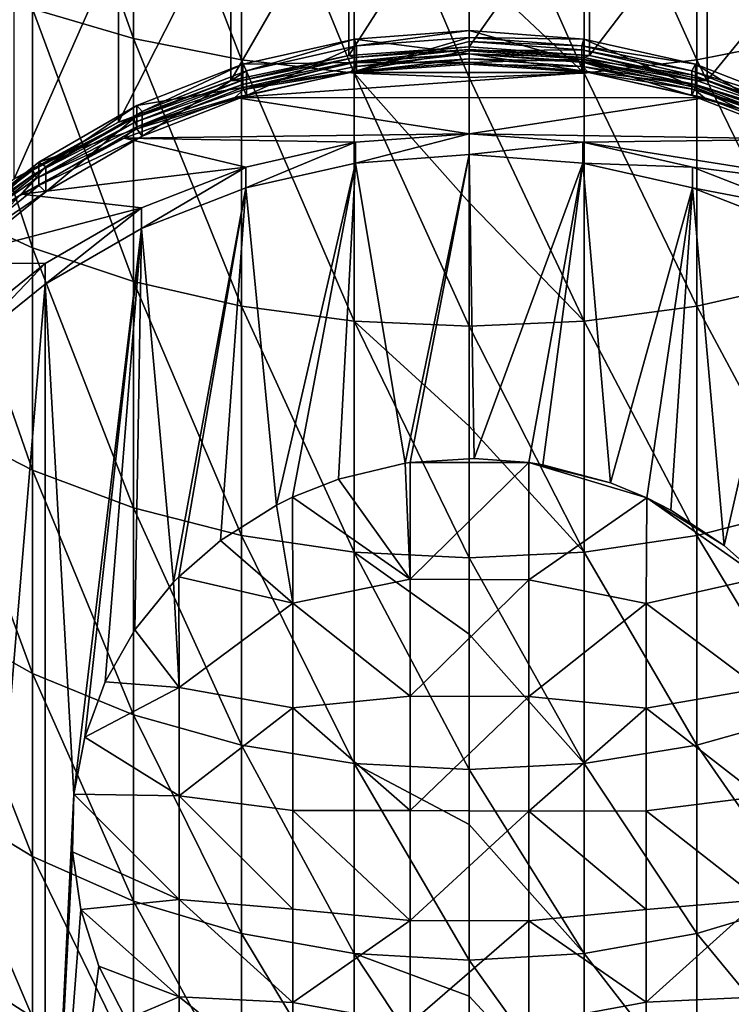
# Model space of a CAD drawing. Header units: metres. Extents: x -24 to 24, y -127 to 24.
# Tile 3 of 49: x -7 to 4, y -119 to -104. Entities that reach past the tile are written whole.
import ezdxf

# ---------------------------------------------------------------- set-up
doc = ezdxf.new("R2010")
doc.units = ezdxf.units.M
doc.layers.add('solid_12421051_071', color=7, linetype='CONTINUOUS')

msp = doc.modelspace()

# ---------------------------------------------------------------- linework, layer by layer
at = {"layer": 'solid_12421051_071'}
for points in [[(-6.48769, -100.086998, 121.791191), (-6.48769, -103.85453, 119.647491), (-4.98498, -104.293404, 120.340797)], [(-4.98498, -100.458809, 122.522659), (-6.48769, -100.086998, 121.791191), (-4.98498, -104.293404, 120.340797)], [(-4.98498, -100.458809, 122.522659), (-4.98498, -104.293404, 120.340797), (-3.380791, -104.613434, 120.846352)], [(-3.380791, -100.729935, 123.056038), (-4.98498, -100.458809, 122.522659), (-3.380791, -104.613434, 120.846352)], [(4.98498, -100.458809, 122.522659), (3.380791, -100.729935, 123.056038), (4.98498, -104.293404, 120.340797)], [(-3.380791, -100.729935, 123.056038), (-3.380791, -104.613434, 120.846352), (-1.707778, -104.80809, 121.153862)], [(-1.707778, -100.894844, 123.380478), (-3.380791, -100.729935, 123.056038), (-1.707778, -104.80809, 121.153862)], [(3.380791, -100.729935, 123.056038), (1.707778, -100.894844, 123.380478), (3.380791, -104.613434, 120.846352)], [(3.380791, -100.729935, 123.056038), (3.380791, -104.613434, 120.846352), (4.98498, -104.293404, 120.340797)], [(-1.707778, -100.894844, 123.380478), (0, -104.873421, 121.257065), (0, -103.199997, 122.269218)], [(-1.707778, -100.894844, 123.380478), (-1.707778, -104.80809, 121.153862), (0, -104.873421, 121.257065)], [(1.707778, -100.894844, 123.380478), (0, -100.950195, 123.489357), (1.707778, -104.80809, 121.153862)], [(0, -100.950195, 123.489357), (0, -103.199997, 122.269218), (1.707778, -104.80809, 121.153862)], [(1.707778, -100.894844, 123.380478), (1.707778, -104.80809, 121.153862), (3.380791, -104.613434, 120.846352)], [(-1.788507, -104.546326, 81.624725), (-1.788507, -101.878571, 88.954323), (0, -101.752625, 88.908485)], [(-1.788507, -104.546326, 81.624725), (0, -101.752625, 88.908485), (0, -104.42038, 81.57888)], [(0, -104.42038, 81.57888), (0, -101.752625, 88.908485), (1.788507, -101.878571, 88.954323)], [(-3.537062, -104.921356, 81.761223), (-3.537062, -102.253601, 89.09082), (-1.788507, -101.878571, 88.954323)], [(-1.788507, -104.546326, 81.624725), (-3.537062, -104.921356, 81.761223), (-1.788507, -101.878571, 88.954323)], [(1.788507, -104.546326, 81.624725), (0, -104.42038, 81.57888), (1.788507, -101.878571, 88.954323)], [(1.788507, -104.546326, 81.624725), (1.788507, -101.878571, 88.954323), (3.537062, -102.253601, 89.09082)], [(-5.206605, -105.537086, 81.985329), (-5.206605, -102.869331, 89.314934), (-3.537062, -102.253601, 89.09082)], [(-3.537062, -104.921356, 81.761223), (-5.206605, -105.537086, 81.985329), (-3.537062, -102.253601, 89.09082)], [(1.788507, -104.546326, 81.624725), (3.537062, -102.253601, 89.09082), (3.537062, -104.921356, 81.761223)], [(3.537062, -104.921356, 81.761223), (3.537062, -102.253601, 89.09082), (5.206605, -102.869331, 89.314934)], [(-6.75984, -106.379768, 82.292038), (-6.75984, -103.712006, 89.621643), (-5.206605, -102.869331, 89.314934)], [(-5.206605, -105.537086, 81.985329), (-6.75984, -106.379768, 82.292038), (-5.206605, -102.869331, 89.314934)], [(3.537062, -104.921356, 81.761223), (5.206605, -102.869331, 89.314934), (5.206605, -105.537086, 81.985329)], [(0, -103.199997, 122.269218), (0, -104.873421, 121.257065), (1.707778, -104.80809, 121.153862)], [(-7.858329, -103.305733, 118.780548), (-7.858329, -106.77623, 116.347809), (-6.48769, -107.40403, 117.15937)], [(-6.48769, -103.85453, 119.647491), (-7.858329, -103.305733, 118.780548), (-6.48769, -107.40403, 117.15937)], [(-6.48769, -103.85453, 119.647491), (-6.48769, -107.40403, 117.15937), (-4.98498, -107.90609, 117.808388)], [(-4.98498, -104.293404, 120.340797), (-6.48769, -103.85453, 119.647491), (-4.98498, -107.90609, 117.808388)], [(0, -104.525345, 84.579773), (0, -104.177856, 85.534485), (-1.701225, -104.303673, 85.580276)], [(-1.673849, -104.406242, 85.803841), (-1.701225, -104.303673, 85.580276), (0, -104.177856, 85.534485)], [(-1.673849, -104.406242, 85.803841), (0, -104.177856, 85.534485), (0, -104.282448, 85.758789)], [(1.701225, -104.651161, 84.625565), (0, -104.177856, 85.534485), (0, -104.525345, 84.579773)], [(1.701225, -104.303673, 85.580276), (0, -104.177856, 85.534485), (1.701225, -104.651161, 84.625565)], [(0, -104.282448, 85.758789), (0, -104.177856, 85.534485), (1.701225, -104.303673, 85.580276)], [(-4.98498, -104.293404, 120.340797), (-4.98498, -107.90609, 117.808388), (-3.380791, -108.272194, 118.281639)], [(-3.380791, -104.613434, 120.846352), (-4.98498, -104.293404, 120.340797), (-3.380791, -108.272194, 118.281639)], [(-1.701225, -104.651161, 84.625565), (-1.701225, -104.303673, 85.580276), (-3.36056, -104.678017, 85.71653)], [(-3.306482, -104.774567, 85.937897), (-3.36056, -104.678017, 85.71653), (-1.701225, -104.303673, 85.580276)], [(-3.306482, -104.774567, 85.937897), (-1.701225, -104.303673, 85.580276), (-1.673849, -104.406242, 85.803841)], [(-1.701225, -104.651161, 84.625565), (0, -104.525345, 84.579773), (-1.701225, -104.303673, 85.580276)], [(-1.673849, -104.773598, 84.79454), (0, -104.282448, 85.758789), (0, -104.3423, 85.594337)], [(-1.673849, -104.406242, 85.803841), (0, -104.282448, 85.758789), (-1.673849, -104.773598, 84.79454)], [(-1.673849, -104.773598, 84.79454), (0, -104.3423, 85.594337), (0, -104.479111, 85.21846)], [(1.673849, -104.406242, 85.803841), (0, -104.282448, 85.758789), (1.701225, -104.303673, 85.580276)], [(0, -104.3423, 85.594337), (0, -104.282448, 85.758789), (1.673849, -104.406242, 85.803841)], [(0, -104.479111, 85.21846), (0, -104.3423, 85.594337), (1.673849, -104.466095, 85.639397)], [(1.673849, -104.466095, 85.639397), (0, -104.3423, 85.594337), (1.673849, -104.406242, 85.803841)], [(1.673849, -104.406242, 85.803841), (1.701225, -104.303673, 85.580276), (3.36056, -104.678017, 85.71653)], [(1.701225, -104.303673, 85.580276), (1.701225, -104.651161, 84.625565), (3.36056, -105.025505, 84.761818)], [(3.36056, -104.678017, 85.71653), (1.701225, -104.303673, 85.580276), (3.36056, -105.025505, 84.761818)], [(4.98498, -104.293404, 120.340797), (3.380791, -104.613434, 120.846352), (4.98498, -107.90609, 117.808388)], [(-3.306482, -104.774567, 85.937897), (-1.673849, -104.406242, 85.803841), (-3.306482, -105.141914, 84.928596)], [(-1.673849, -104.406242, 85.803841), (-1.673849, -104.773598, 84.79454), (-3.306482, -105.141914, 84.928596)], [(-1.705611, -104.575493, 81.553886), (-1.788507, -104.546326, 81.624725), (0, -104.42038, 81.57888)], [(0, -104.460861, 81.512169), (-1.705611, -104.575493, 81.553886), (0, -104.42038, 81.57888)], [(-1.699434, -104.638084, 81.507561), (-1.705611, -104.575493, 81.553886), (0, -104.460861, 81.512169)], [(0, -104.649803, 84.749489), (0, -104.525345, 84.579773), (-1.701225, -104.651161, 84.625565)], [(-1.699434, -104.638084, 81.507561), (0, -104.460861, 81.512169), (0, -104.523865, 81.465988)], [(-1.699434, -104.638084, 81.507561), (0, -104.523865, 81.465988), (-1.690187, -104.713348, 81.488815)], [(0, -104.523865, 81.465988), (0, -104.599754, 81.447472), (-1.690187, -104.713348, 81.488815)], [(-1.673849, -104.773598, 84.79454), (0, -104.479111, 85.21846), (0, -104.649803, 84.749489)], [(1.788507, -104.546326, 81.624725), (0, -104.460861, 81.512169), (0, -104.42038, 81.57888)], [(1.705611, -104.575493, 81.553886), (0, -104.523865, 81.465988), (0, -104.460861, 81.512169)], [(1.705611, -104.575493, 81.553886), (0, -104.460861, 81.512169), (1.788507, -104.546326, 81.624725)], [(0, -104.479111, 85.21846), (1.673849, -104.466095, 85.639397), (1.673849, -104.602905, 85.263519)], [(0, -104.649803, 84.749489), (0, -104.479111, 85.21846), (1.673849, -104.602905, 85.263519)], [(1.699434, -104.638084, 81.507561), (0, -104.599754, 81.447472), (0, -104.523865, 81.465988)], [(1.699434, -104.638084, 81.507561), (0, -104.523865, 81.465988), (1.705611, -104.575493, 81.553886)], [(1.673849, -104.773598, 84.79454), (1.701225, -104.651161, 84.625565), (0, -104.525345, 84.579773)], [(1.673849, -104.773598, 84.79454), (0, -104.525345, 84.579773), (0, -104.649803, 84.749489)], [(3.306482, -104.774567, 85.937897), (1.673849, -104.406242, 85.803841), (3.36056, -104.678017, 85.71653)], [(1.673849, -104.466095, 85.639397), (1.673849, -104.406242, 85.803841), (3.306482, -104.774567, 85.937897)], [(1.673849, -104.602905, 85.263519), (1.673849, -104.466095, 85.639397), (3.306482, -104.834419, 85.773453)], [(3.306482, -104.834419, 85.773453), (1.673849, -104.466095, 85.639397), (3.306482, -104.774567, 85.937897)], [(-3.36056, -105.025505, 84.761818), (-3.36056, -104.678017, 85.71653), (-4.937147, -105.291679, 85.93988)], [(-4.857698, -105.378349, 86.157661), (-4.937147, -105.291679, 85.93988), (-3.36056, -104.678017, 85.71653)], [(-4.857698, -105.378349, 86.157661), (-3.36056, -104.678017, 85.71653), (-3.306482, -104.774567, 85.937897)], [(-3.376502, -104.917053, 81.678207), (-3.537062, -104.921356, 81.761223), (-1.788507, -104.546326, 81.624725)], [(-3.380791, -104.613434, 120.846352), (-3.380791, -108.272194, 118.281639), (-1.707778, -108.494873, 118.569504)], [(-1.707778, -104.80809, 121.153862), (-3.380791, -104.613434, 120.846352), (-1.707778, -108.494873, 118.569504)], [(-1.705611, -104.575493, 81.553886), (-3.376502, -104.917053, 81.678207), (-1.788507, -104.546326, 81.624725)], [(-3.364272, -104.978401, 81.631432), (-3.376502, -104.917053, 81.678207), (-1.705611, -104.575493, 81.553886)], [(-1.699434, -104.638084, 81.507561), (-3.364272, -104.978401, 81.631432), (-1.705611, -104.575493, 81.553886)], [(-1.699434, -104.638084, 81.507561), (-3.345966, -105.051819, 81.612007), (-3.364272, -104.978401, 81.631432)], [(-3.36056, -105.025505, 84.761818), (-1.701225, -104.651161, 84.625565), (-3.36056, -104.678017, 85.71653)], [(-1.673849, -104.773598, 84.79454), (-1.701225, -104.651161, 84.625565), (-3.36056, -105.025505, 84.761818)], [(-1.699434, -104.638084, 81.507561), (-1.690187, -104.713348, 81.488815), (-3.345966, -105.051819, 81.612007)], [(-1.765999, -104.801949, 81.504921), (0, -104.599754, 81.447472), (0, -104.67672, 81.459343)], [(-1.765999, -104.801949, 81.504921), (-1.690187, -104.713348, 81.488815), (0, -104.599754, 81.447472)], [(1.773403, -104.802841, 81.505249), (-1.765999, -104.801949, 81.504921), (0, -104.67672, 81.459343)], [(-1.673849, -104.773598, 84.79454), (0, -104.649803, 84.749489), (-1.701225, -104.651161, 84.625565)], [(1.690187, -104.713348, 81.488815), (0, -104.67672, 81.459343), (0, -104.599754, 81.447472)], [(1.699434, -104.638084, 81.507561), (1.690187, -104.713348, 81.488815), (0, -104.599754, 81.447472)], [(1.673849, -104.773598, 84.79454), (0, -104.649803, 84.749489), (1.673849, -104.602905, 85.263519)], [(1.690187, -104.713348, 81.488815), (1.773403, -104.802841, 81.505249), (0, -104.67672, 81.459343)], [(1.673849, -104.602905, 85.263519), (3.306482, -104.834419, 85.773453), (3.306482, -104.971222, 85.397575)], [(1.673849, -104.773598, 84.79454), (1.673849, -104.602905, 85.263519), (3.306482, -104.971222, 85.397575)], [(3.306482, -105.141914, 84.928596), (1.701225, -104.651161, 84.625565), (1.673849, -104.773598, 84.79454)], [(3.364272, -104.978401, 81.631432), (1.690187, -104.713348, 81.488815), (1.699434, -104.638084, 81.507561)], [(1.699434, -104.638084, 81.507561), (1.705611, -104.575493, 81.553886), (3.376502, -104.917053, 81.678207)], [(3.364272, -104.978401, 81.631432), (1.699434, -104.638084, 81.507561), (3.376502, -104.917053, 81.678207)], [(3.306482, -105.141914, 84.928596), (3.36056, -105.025505, 84.761818), (1.701225, -104.651161, 84.625565)], [(3.376502, -104.917053, 81.678207), (1.705611, -104.575493, 81.553886), (1.788507, -104.546326, 81.624725)], [(3.380791, -104.613434, 120.846352), (1.707778, -104.80809, 121.153862), (3.380791, -108.272194, 118.281639)], [(3.376502, -104.917053, 81.678207), (1.788507, -104.546326, 81.624725), (3.537062, -104.921356, 81.761223)], [(3.306482, -104.774567, 85.937897), (3.36056, -104.678017, 85.71653), (4.937147, -105.291679, 85.93988)], [(3.36056, -104.678017, 85.71653), (3.36056, -105.025505, 84.761818), (4.937147, -105.639168, 84.985168)], [(4.937147, -105.291679, 85.93988), (3.36056, -104.678017, 85.71653), (4.937147, -105.639168, 84.985168)], [(3.380791, -104.613434, 120.846352), (3.380791, -108.272194, 118.281639), (4.98498, -107.90609, 117.808388)], [(-4.857698, -105.378349, 86.157661), (-3.306482, -104.774567, 85.937897), (-4.857698, -105.745705, 85.148361)], [(-3.306482, -104.774567, 85.937897), (-3.306482, -105.141914, 84.928596), (-4.857698, -105.745705, 85.148361)], [(-1.765999, -104.801949, 81.504921), (-3.478347, -105.170052, 81.638901), (-3.345966, -105.051819, 81.612007)], [(1.773403, -104.802841, 81.505249), (-3.478347, -105.170052, 81.638901), (-1.765999, -104.801949, 81.504921)], [(1.773403, -104.802841, 81.505249), (3.494844, -105.174995, 81.640701), (-3.478347, -105.170052, 81.638901)], [(-1.673849, -104.773598, 84.79454), (-3.36056, -105.025505, 84.761818), (-3.306482, -105.141914, 84.928596)], [(-1.765999, -104.801949, 81.504921), (-3.345966, -105.051819, 81.612007), (-1.690187, -104.713348, 81.488815)], [(-1.707778, -104.80809, 121.153862), (0, -108.569611, 118.666115), (0, -106.731667, 120.019295)], [(-1.707778, -104.80809, 121.153862), (-1.707778, -108.494873, 118.569504), (0, -108.569611, 118.666115)], [(-1.707778, -104.80809, 121.153862), (0, -106.731667, 120.019295), (0, -104.873421, 121.257065)], [(1.707778, -104.80809, 121.153862), (0, -104.873421, 121.257065), (1.707778, -108.494873, 118.569504)], [(3.306482, -105.141914, 84.928596), (1.673849, -104.773598, 84.79454), (3.306482, -104.971222, 85.397575)], [(1.690187, -104.713348, 81.488815), (3.345966, -105.051819, 81.612007), (1.773403, -104.802841, 81.505249)], [(3.364272, -104.978401, 81.631432), (3.345966, -105.051819, 81.612007), (1.690187, -104.713348, 81.488815)], [(1.707778, -104.80809, 121.153862), (1.707778, -108.494873, 118.569504), (3.380791, -108.272194, 118.281639)], [(3.345966, -105.051819, 81.612007), (3.494844, -105.174995, 81.640701), (1.773403, -104.802841, 81.505249)], [(3.306482, -104.834419, 85.773453), (3.306482, -104.774567, 85.937897), (4.857698, -105.378349, 86.157661)], [(4.857698, -105.378349, 86.157661), (3.306482, -104.774567, 85.937897), (4.937147, -105.291679, 85.93988)], [(3.306482, -104.971222, 85.397575), (3.306482, -104.834419, 85.773453), (4.857698, -105.438202, 85.99321)], [(4.857698, -105.438202, 85.99321), (3.306482, -104.834419, 85.773453), (4.857698, -105.378349, 86.157661)], [(-4.978656, -105.478584, 81.882591), (-5.206605, -105.537086, 81.985329), (-3.537062, -104.921356, 81.761223)], [(-3.376502, -104.917053, 81.678207), (-4.978656, -105.478584, 81.882591), (-3.537062, -104.921356, 81.761223)], [(-4.960623, -105.537903, 81.835068), (-4.978656, -105.478584, 81.882591), (-3.376502, -104.917053, 81.678207)], [(-3.364272, -104.978401, 81.631432), (-4.960623, -105.537903, 81.835068), (-3.376502, -104.917053, 81.678207)], [(-3.364272, -104.978401, 81.631432), (-4.933631, -105.608276, 81.814537), (-4.960623, -105.537903, 81.835068)], [(-3.364272, -104.978401, 81.631432), (-3.345966, -105.051819, 81.612007), (-4.933631, -105.608276, 81.814537)], [(0, -104.873421, 121.257065), (0, -106.731667, 120.019295), (1.707778, -108.494873, 118.569504)], [(3.306482, -105.141914, 84.928596), (3.306482, -104.971222, 85.397575), (4.857698, -105.575012, 85.61734)], [(3.306482, -104.971222, 85.397575), (4.857698, -105.438202, 85.99321), (4.857698, -105.575012, 85.61734)], [(4.960623, -105.537903, 81.835068), (3.345966, -105.051819, 81.612007), (3.364272, -104.978401, 81.631432)], [(3.364272, -104.978401, 81.631432), (3.376502, -104.917053, 81.678207), (4.978656, -105.478584, 81.882591)], [(4.960623, -105.537903, 81.835068), (3.364272, -104.978401, 81.631432), (4.978656, -105.478584, 81.882591)], [(4.978656, -105.478584, 81.882591), (3.376502, -104.917053, 81.678207), (3.537062, -104.921356, 81.761223)], [(4.978656, -105.478584, 81.882591), (3.537062, -104.921356, 81.761223), (5.206605, -105.537086, 81.985329)], [(-4.937147, -105.639168, 84.985168), (-3.36056, -105.025505, 84.761818), (-4.937147, -105.291679, 85.93988)], [(-3.306482, -105.141914, 84.928596), (-3.36056, -105.025505, 84.761818), (-4.937147, -105.639168, 84.985168)], [(-3.478347, -105.170052, 81.638901), (-4.933631, -105.608276, 81.814537), (-3.345966, -105.051819, 81.612007)], [(4.857698, -105.745705, 85.148361), (3.36056, -105.025505, 84.761818), (3.306482, -105.141914, 84.928596)], [(3.345966, -105.051819, 81.612007), (4.933631, -105.608276, 81.814537), (3.494844, -105.174995, 81.640701)], [(4.960623, -105.537903, 81.835068), (4.933631, -105.608276, 81.814537), (3.345966, -105.051819, 81.612007)], [(4.857698, -105.745705, 85.148361), (4.937147, -105.639168, 84.985168), (3.36056, -105.025505, 84.761818)], [(-3.478347, -105.170052, 81.638901), (-5.122582, -105.77607, 81.859474), (-4.933631, -105.608276, 81.814537)], [(0, -105.710388, 81.835571), (-5.122582, -105.77607, 81.859474), (-3.478347, -105.170052, 81.638901)], [(-3.306482, -105.141914, 84.928596), (-4.937147, -105.639168, 84.985168), (-4.857698, -105.745705, 85.148361)], [(0, -105.710388, 81.835571), (-3.478347, -105.170052, 81.638901), (3.494844, -105.174995, 81.640701)], [(0, -105.710388, 81.835571), (3.494844, -105.174995, 81.640701), (5.148858, -105.78801, 81.863823)], [(4.857698, -105.745705, 85.148361), (3.306482, -105.141914, 84.928596), (4.857698, -105.575012, 85.61734)], [(4.933631, -105.608276, 81.814537), (5.148858, -105.78801, 81.863823), (3.494844, -105.174995, 81.640701)], [(-4.937147, -105.639168, 84.985168), (-4.937147, -105.291679, 85.93988), (-6.392165, -106.129539, 86.244843)], [(-6.289302, -106.202728, 86.45771), (-6.392165, -106.129539, 86.244843), (-4.937147, -105.291679, 85.93988)], [(-6.289302, -106.202728, 86.45771), (-4.937147, -105.291679, 85.93988), (-4.857698, -105.378349, 86.157661)], [(-6.289302, -106.202728, 86.45771), (-4.857698, -105.378349, 86.157661), (-6.289302, -106.570084, 85.44841)], [(-4.857698, -105.378349, 86.157661), (-4.857698, -105.745705, 85.148361), (-6.289302, -106.570084, 85.44841)], [(-6.479459, -106.248665, 82.162872), (-6.75984, -106.379768, 82.292038), (-5.206605, -105.537086, 81.985329)], [(-4.978656, -105.478584, 81.882591), (-6.479459, -106.248665, 82.162872), (-5.206605, -105.537086, 81.985329)], [(-6.45599, -106.305191, 82.114342), (-6.479459, -106.248665, 82.162872), (-4.978656, -105.478584, 81.882591)], [(-4.960623, -105.537903, 81.835068), (-6.45599, -106.305191, 82.114342), (-4.978656, -105.478584, 81.882591)], [(-4.960623, -105.537903, 81.835068), (-6.420862, -106.371384, 82.092293), (-6.45599, -106.305191, 82.114342)], [(-4.960623, -105.537903, 81.835068), (-4.933631, -105.608276, 81.814537), (-6.420862, -106.371384, 82.092293)], [(-5.122582, -105.77607, 81.859474), (-6.420862, -106.371384, 82.092293), (-4.933631, -105.608276, 81.814537)], [(-6.392165, -106.477028, 85.290131), (-4.937147, -105.639168, 84.985168), (-6.392165, -106.129539, 86.244843)], [(-4.857698, -105.745705, 85.148361), (-4.937147, -105.639168, 84.985168), (-6.392165, -106.477028, 85.290131)], [(-1.688574, -105.83699, 81.881645), (-5.122582, -105.77607, 81.859474), (0, -105.710388, 81.835571)], [(-1.688574, -106.144806, 81.035927), (-1.688574, -105.83699, 81.881645), (0, -105.710388, 81.835571)], [(-1.688574, -106.144806, 81.035927), (0, -105.710388, 81.835571), (0, -106.018204, 80.989845)], [(1.688574, -105.83699, 81.881645), (0, -105.710388, 81.835571), (5.148858, -105.78801, 81.863823)], [(0, -106.018204, 80.989845), (0, -105.710388, 81.835571), (1.688574, -105.83699, 81.881645)], [(-5.122582, -105.77607, 81.859474), (-6.649375, -106.605774, 82.161461), (-6.420862, -106.371384, 82.092293)], [(-3.31772, -106.206383, 82.016098), (-6.649375, -106.605774, 82.161461), (-5.122582, -105.77607, 81.859474)], [(-4.857698, -105.745705, 85.148361), (-6.392165, -106.477028, 85.290131), (-6.289302, -106.570084, 85.44841)], [(-1.688574, -105.83699, 81.881645), (-3.31772, -106.206383, 82.016098), (-5.122582, -105.77607, 81.859474)], [(-3.31772, -106.514198, 81.170372), (-3.31772, -106.206383, 82.016098), (-1.688574, -105.83699, 81.881645)], [(-1.688574, -106.144806, 81.035927), (-3.31772, -106.514198, 81.170372), (-1.688574, -105.83699, 81.881645)], [(1.688574, -106.144806, 81.035927), (0, -106.018204, 80.989845), (1.688574, -105.83699, 81.881645)], [(1.688574, -105.83699, 81.881645), (5.148858, -105.78801, 81.863823), (6.682449, -106.627228, 82.169273)], [(3.31772, -106.206383, 82.016098), (1.688574, -105.83699, 81.881645), (6.682449, -106.627228, 82.169273)], [(1.688574, -106.144806, 81.035927), (1.688574, -105.83699, 81.881645), (3.31772, -106.206383, 82.016098)], [(-6.392165, -106.477028, 85.290131), (-6.392165, -106.129539, 86.244843), (-7.689786, -107.170982, 86.623894)], [(-7.566042, -107.227409, 86.830666), (-7.689786, -107.170982, 86.623894), (-6.392165, -106.129539, 86.244843)], [(-7.566042, -107.227409, 86.830666), (-6.392165, -106.129539, 86.244843), (-6.289302, -106.202728, 86.45771)], [(-2.862791, -111.227737, 82.885963), (-3.31772, -106.514198, 81.170372), (-1.688574, -106.144806, 81.035927)], [(-2.624223, -111.109009, 82.842751), (-2.862791, -111.227737, 82.885963), (-1.688574, -106.144806, 81.035927)], [(-1.940787, -110.838951, 82.744453), (-2.624223, -111.109009, 82.842751), (-1.688574, -106.144806, 81.035927)], [(-0.951117, -110.602211, 82.658287), (-1.940787, -110.838951, 82.744453), (-1.688574, -106.144806, 81.035927)], [(-0.951117, -110.602211, 82.658287), (-1.688574, -106.144806, 81.035927), (0, -106.018204, 80.989845)], [(-0.877642, -110.591431, 82.654366), (-0.951117, -110.602211, 82.658287), (0, -106.018204, 80.989845)], [(0.072769, -110.530579, 82.632217), (-0.877642, -110.591431, 82.654366), (0, -106.018204, 80.989845)], [(0.072769, -110.530579, 82.632217), (0, -106.018204, 80.989845), (1.688574, -106.144806, 81.035927)], [(0.886611, -110.593018, 82.654938), (0.072769, -110.530579, 82.632217), (1.688574, -106.144806, 81.035927)], [(1.094149, -110.626587, 82.66716), (0.886611, -110.593018, 82.654938), (1.688574, -106.144806, 81.035927)], [(1.094149, -110.626587, 82.66716), (1.688574, -106.144806, 81.035927), (2.097514, -110.891983, 82.763756)], [(3.31772, -106.514198, 81.170372), (1.688574, -106.144806, 81.035927), (3.31772, -106.206383, 82.016098)], [(2.097514, -110.891983, 82.763756), (1.688574, -106.144806, 81.035927), (3.31772, -106.514198, 81.170372)], [(-6.479459, -106.248665, 82.162872), (-7.848359, -107.211617, 82.513359), (-6.75984, -106.379768, 82.292038)], [(-7.819932, -107.264648, 82.463554), (-7.848359, -107.211617, 82.513359), (-6.479459, -106.248665, 82.162872)], [(-6.45599, -106.305191, 82.114342), (-7.819932, -107.264648, 82.463554), (-6.479459, -106.248665, 82.162872)], [(-7.566042, -107.227409, 86.830666), (-6.289302, -106.202728, 86.45771), (-7.566042, -107.594765, 85.821365)], [(-6.289302, -106.202728, 86.45771), (-6.289302, -106.570084, 85.44841), (-7.566042, -107.594765, 85.821365)], [(-3.31772, -106.206383, 82.016098), (-4.866553, -106.81057, 82.236), (-6.649375, -106.605774, 82.161461)], [(-4.866553, -107.118385, 81.390282), (-4.866553, -106.81057, 82.236), (-3.31772, -106.206383, 82.016098)], [(-3.31772, -106.514198, 81.170372), (-4.866553, -107.118385, 81.390282), (-3.31772, -106.206383, 82.016098)], [(4.866553, -106.81057, 82.236), (3.31772, -106.206383, 82.016098), (6.682449, -106.627228, 82.169273)], [(3.31772, -106.514198, 81.170372), (3.31772, -106.206383, 82.016098), (4.866553, -106.81057, 82.236)], [(-6.45599, -106.305191, 82.114342), (-7.777382, -107.325623, 82.439606), (-7.819932, -107.264648, 82.463554)], [(-6.45599, -106.305191, 82.114342), (-6.420862, -106.371384, 82.092293), (-7.777382, -107.325623, 82.439606)], [(-6.649375, -106.605774, 82.161461), (-7.777382, -107.325623, 82.439606), (-6.420862, -106.371384, 82.092293)], [(-7.689786, -107.518463, 85.669182), (-6.392165, -106.477028, 85.290131), (-7.689786, -107.170982, 86.623894)], [(-6.289302, -106.570084, 85.44841), (-6.392165, -106.477028, 85.290131), (-7.689786, -107.518463, 85.669182)], [(-6.289302, -106.570084, 85.44841), (-7.689786, -107.518463, 85.669182), (-7.566042, -107.594765, 85.821365)], [(-4.389907, -112.370621, 83.301933), (-4.866553, -107.118385, 81.390282), (-3.31772, -106.514198, 81.170372)], [(-4.312052, -112.29055, 83.272797), (-4.389907, -112.370621, 83.301933), (-3.31772, -106.514198, 81.170372)], [(-3.690966, -111.748215, 83.075401), (-4.312052, -112.29055, 83.272797), (-3.31772, -106.514198, 81.170372)], [(-2.862791, -111.227737, 82.885963), (-3.690966, -111.748215, 83.075401), (-3.31772, -106.514198, 81.170372)], [(2.639552, -111.117714, 82.845917), (2.097514, -110.891983, 82.763756), (3.31772, -106.514198, 81.170372)], [(2.99392, -111.298103, 82.911568), (2.639552, -111.117714, 82.845917), (3.31772, -106.514198, 81.170372)], [(3.788334, -111.823944, 83.102959), (2.99392, -111.298103, 82.911568), (3.31772, -106.514198, 81.170372)], [(4.866553, -107.118385, 81.390282), (3.31772, -106.514198, 81.170372), (4.866553, -106.81057, 82.236)], [(3.788334, -111.823944, 83.102959), (3.31772, -106.514198, 81.170372), (4.866553, -107.118385, 81.390282)], [(-6.649375, -106.605774, 82.161461), (-8.019828, -107.631317, 82.534729), (-7.777382, -107.325623, 82.439606)], [(-4.866553, -106.81057, 82.236), (-8.019828, -107.631317, 82.534729), (-6.649375, -106.605774, 82.161461)], [(0, -106.731667, 120.019295), (0, -108.569611, 118.666115), (1.707778, -108.494873, 118.569504)], [(-4.866553, -106.81057, 82.236), (-6.295866, -107.635475, 82.536247), (-8.019828, -107.631317, 82.534729)], [(-7.858329, -106.77623, 116.347809), (-7.858329, -110.002853, 113.599823), (-6.48769, -110.704117, 114.348824)], [(-6.48769, -107.40403, 117.15937), (-7.858329, -106.77623, 116.347809), (-6.48769, -110.704117, 114.348824)], [(-6.295866, -107.943291, 81.690521), (-6.295866, -107.635475, 82.536247), (-4.866553, -106.81057, 82.236)], [(-4.866553, -107.118385, 81.390282), (-6.295866, -107.943291, 81.690521), (-4.866553, -106.81057, 82.236)], [(-5.869189, -115.51638, 84.446899), (-6.295866, -107.943291, 81.690521), (-4.866553, -107.118385, 81.390282)], [(-5.707031, -114.671272, 84.139305), (-5.869189, -115.51638, 84.446899), (-4.866553, -107.118385, 81.390282)], [(-5.404419, -113.850662, 83.84063), (-5.707031, -114.671272, 84.139305), (-4.866553, -107.118385, 81.390282)], [(-4.963068, -113.077362, 83.559166), (-5.404419, -113.850662, 83.84063), (-4.866553, -107.118385, 81.390282)], [(-4.389907, -112.370621, 83.301933), (-4.963068, -113.077362, 83.559166), (-4.866553, -107.118385, 81.390282)], [(4.325636, -112.304344, 83.277817), (3.788334, -111.823944, 83.102959), (4.866553, -107.118385, 81.390282)], [(-6.48769, -107.40403, 117.15937), (-6.48769, -110.704117, 114.348824), (-4.98498, -111.264923, 114.947815)], [(-4.98498, -107.90609, 117.808388), (-6.48769, -107.40403, 117.15937), (-4.98498, -111.264923, 114.947815)], [(-6.295866, -107.635475, 82.536247), (-7.56565, -108.655708, 82.907578), (-8.019828, -107.631317, 82.534729)], [(-7.56565, -108.963531, 82.061859), (-7.56565, -108.655708, 82.907578), (-6.295866, -107.635475, 82.536247)], [(-6.295866, -107.943291, 81.690521), (-7.56565, -108.963531, 82.061859), (-6.295866, -107.635475, 82.536247)], [(-4.98498, -107.90609, 117.808388), (-4.98498, -111.264923, 114.947815), (-3.380791, -111.673859, 115.384583)], [(-3.380791, -108.272194, 118.281639), (-4.98498, -107.90609, 117.808388), (-3.380791, -111.673859, 115.384583)], [(4.98498, -107.90609, 117.808388), (3.380791, -108.272194, 118.281639), (4.98498, -111.264923, 114.947815)], [(-6.295866, -107.943291, 81.690521), (-6.295866, -124.202538, 87.608398), (-7.56565, -123.182297, 87.237068)], [(-6.295866, -107.943291, 81.690521), (-7.56565, -123.182297, 87.237068), (-7.56565, -108.963531, 82.061859)], [(-5.869189, -115.51638, 84.446899), (-6.295866, -124.202538, 87.608398), (-6.295866, -107.943291, 81.690521)], [(-3.380791, -108.272194, 118.281639), (-3.380791, -111.673859, 115.384583), (-1.707778, -111.9226, 115.650261)], [(-1.707778, -108.494873, 118.569504), (-3.380791, -108.272194, 118.281639), (-1.707778, -111.9226, 115.650261)], [(3.380791, -108.272194, 118.281639), (1.707778, -108.494873, 118.569504), (3.380791, -111.673859, 115.384583)], [(3.380791, -108.272194, 118.281639), (3.380791, -111.673859, 115.384583), (4.98498, -111.264923, 114.947815)], [(-1.707778, -108.494873, 118.569504), (0, -112.006081, 115.739426), (0, -110.053802, 117.470131)], [(-1.707778, -108.494873, 118.569504), (-1.707778, -111.9226, 115.650261), (0, -112.006081, 115.739426)], [(-1.707778, -108.494873, 118.569504), (0, -110.053802, 117.470131), (0, -108.569611, 118.666115)], [(1.707778, -108.494873, 118.569504), (0, -108.569611, 118.666115), (1.707778, -111.9226, 115.650261)], [(0, -108.569611, 118.666115), (0, -110.053802, 117.470131), (1.707778, -111.9226, 115.650261)], [(1.707778, -108.494873, 118.569504), (1.707778, -111.9226, 115.650261), (3.380791, -111.673859, 115.384583)], [(-7.858329, -110.002853, 113.599823), (-7.858329, -112.957085, 110.560898), (-6.48769, -113.725609, 111.240715)], [(-6.48769, -110.704117, 114.348824), (-7.858329, -110.002853, 113.599823), (-6.48769, -113.725609, 111.240715)], [(0, -110.053802, 117.470131), (0, -112.006081, 115.739426), (1.707778, -111.9226, 115.650261)], [(0.886611, -110.593018, 82.654938), (-0.877642, -110.591431, 82.654366), (0.072769, -110.530579, 82.632217)], [(-0.876402, -112.32663, 82.502533), (-1.940787, -110.838951, 82.744453), (-0.951117, -110.602211, 82.658287)], [(-0.876402, -112.32663, 82.502533), (-0.951117, -110.602211, 82.658287), (-0.877642, -110.591431, 82.654366)], [(-0.876402, -112.32663, 82.502533), (-0.877642, -110.591431, 82.654366), (0.886611, -110.593018, 82.654938)], [(0.885811, -112.336029, 82.503098), (-0.876402, -112.32663, 82.502533), (0.886611, -110.593018, 82.654938)], [(0.885811, -112.336029, 82.503098), (0.886611, -110.593018, 82.654938), (2.639552, -111.117714, 82.845917)], [(0.886611, -110.593018, 82.654938), (2.097514, -110.891983, 82.763756), (2.639552, -111.117714, 82.845917)], [(1.094149, -110.626587, 82.66716), (2.097514, -110.891983, 82.763756), (0.886611, -110.593018, 82.654938)], [(-6.48769, -110.704117, 114.348824), (-6.48769, -113.725609, 111.240715), (-4.98498, -114.340202, 111.784378)], [(-4.98498, -111.264923, 114.947815), (-6.48769, -110.704117, 114.348824), (-4.98498, -114.340202, 111.784378)], [(-0.876402, -112.32663, 82.502533), (-2.624223, -111.109009, 82.842751), (-1.940787, -110.838951, 82.744453)], [(-2.619715, -112.682587, 82.760139), (-2.862791, -111.227737, 82.885963), (-2.624223, -111.109009, 82.842751)], [(-2.619715, -112.682587, 82.760139), (-2.624223, -111.109009, 82.842751), (-0.876402, -112.32663, 82.502533)], [(2.628921, -112.687691, 82.762283), (0.885811, -112.336029, 82.503098), (2.639552, -111.117714, 82.845917)], [(2.628921, -112.687691, 82.762283), (2.639552, -111.117714, 82.845917), (4.325636, -112.304344, 83.277817)], [(3.788334, -111.823944, 83.102959), (2.639552, -111.117714, 82.845917), (2.99392, -111.298103, 82.911568)], [(4.325636, -112.304344, 83.277817), (2.639552, -111.117714, 82.845917), (3.788334, -111.823944, 83.102959)], [(-4.98498, -111.264923, 114.947815), (-4.98498, -114.340202, 111.784378), (-3.380791, -114.788353, 112.180809)], [(-3.380791, -111.673859, 115.384583), (-4.98498, -111.264923, 114.947815), (-3.380791, -114.788353, 112.180809)], [(-2.619715, -112.682587, 82.760139), (-3.690966, -111.748215, 83.075401), (-2.862791, -111.227737, 82.885963)], [(4.98498, -111.264923, 114.947815), (3.380791, -111.673859, 115.384583), (4.98498, -114.340202, 111.784378)], [(-3.380791, -111.673859, 115.384583), (-3.380791, -114.788353, 112.180809), (-1.707778, -115.060951, 112.421936)], [(-1.707778, -111.9226, 115.650261), (-3.380791, -111.673859, 115.384583), (-1.707778, -115.060951, 112.421936)], [(3.380791, -111.673859, 115.384583), (1.707778, -111.9226, 115.650261), (3.380791, -114.788353, 112.180809)], [(3.380791, -111.673859, 115.384583), (3.380791, -114.788353, 112.180809), (4.98498, -114.340202, 111.784378)], [(-2.619715, -112.682587, 82.760139), (-4.312052, -112.29055, 83.272797), (-3.690966, -111.748215, 83.075401)], [(-1.707778, -111.9226, 115.650261), (0, -115.152435, 112.502869), (0, -113.141129, 114.641129)], [(-1.707778, -111.9226, 115.650261), (-1.707778, -115.060951, 112.421936), (0, -115.152435, 112.502869)], [(-1.707778, -111.9226, 115.650261), (0, -113.141129, 114.641129), (0, -112.006081, 115.739426)], [(1.707778, -111.9226, 115.650261), (0, -112.006081, 115.739426), (1.707778, -115.060951, 112.421936)], [(1.707778, -111.9226, 115.650261), (1.707778, -115.060951, 112.421936), (3.380791, -114.788353, 112.180809)], [(0, -112.006081, 115.739426), (0, -113.141129, 114.641129), (1.707778, -115.060951, 112.421936)], [(-4.306534, -113.934387, 83.361015), (-4.389907, -112.370621, 83.301933), (-4.312052, -112.29055, 83.272797)], [(-4.306534, -113.934387, 83.361015), (-4.312052, -112.29055, 83.272797), (-2.619715, -112.682587, 82.760139)], [(-4.306534, -113.934387, 83.361015), (-4.963068, -113.077362, 83.559166), (-4.389907, -112.370621, 83.301933)], [(-2.619715, -112.682587, 82.760139), (-0.876402, -112.32663, 82.502533), (-0.876402, -114.060318, 82.6036)], [(0.885811, -112.336029, 82.503098), (-0.876402, -114.060318, 82.6036), (-0.876402, -112.32663, 82.502533)], [(0.885811, -112.336029, 82.503098), (0.885811, -114.06926, 82.605484), (-0.876402, -114.060318, 82.6036)], [(2.628921, -112.687691, 82.762283), (0.885811, -114.06926, 82.605484), (0.885811, -112.336029, 82.503098)], [(4.315338, -113.947922, 83.366188), (2.628921, -112.687691, 82.762283), (4.325636, -112.304344, 83.277817)], [(-4.306534, -113.934387, 83.361015), (-2.619715, -112.682587, 82.760139), (-2.619715, -114.237251, 82.888451)], [(-2.619715, -114.237251, 82.888451), (-2.619715, -112.682587, 82.760139), (-0.876402, -114.060318, 82.6036)], [(2.628921, -112.687691, 82.762283), (2.628921, -114.240936, 82.89109), (0.885811, -114.06926, 82.605484)], [(4.315338, -113.947922, 83.366188), (2.628921, -114.240936, 82.89109), (2.628921, -112.687691, 82.762283)], [(-7.858329, -112.957085, 110.560898), (-7.858329, -115.612793, 107.257912), (-6.48769, -116.441772, 107.862534)], [(-6.48769, -113.725609, 111.240715), (-7.858329, -112.957085, 110.560898), (-6.48769, -116.441772, 107.862534)], [(-4.306534, -113.934387, 83.361015), (-5.404419, -113.850662, 83.84063), (-4.963068, -113.077362, 83.559166)], [(0, -113.141129, 114.641129), (0, -115.152435, 112.502869), (1.707778, -115.060951, 112.421936)], [(-6.48769, -113.725609, 111.240715), (-6.48769, -116.441772, 107.862534), (-4.98498, -117.104721, 108.346054)], [(-4.98498, -114.340202, 111.784378), (-6.48769, -113.725609, 111.240715), (-4.98498, -117.104721, 108.346054)], [(-4.306534, -113.934387, 83.361015), (-5.707031, -114.671272, 84.139305), (-5.404419, -113.850662, 83.84063)], [(-4.306534, -115.541412, 83.689812), (-5.707031, -114.671272, 84.139305), (-4.306534, -113.934387, 83.361015)], [(-4.306534, -115.541412, 83.689812), (-4.306534, -113.934387, 83.361015), (-2.619715, -114.237251, 82.888451)], [(4.315338, -113.947922, 83.366188), (4.315338, -115.550705, 83.695961), (2.628921, -114.240936, 82.89109)], [(-2.619715, -114.237251, 82.888451), (-0.876402, -114.060318, 82.6036), (-0.876402, -115.761124, 82.954514)], [(0.885811, -114.06926, 82.605484), (-0.876402, -115.761124, 82.954514), (-0.876402, -114.060318, 82.6036)], [(0.885811, -114.06926, 82.605484), (0.885811, -115.76944, 82.957588), (-0.876402, -115.761124, 82.954514)], [(2.628921, -114.240936, 82.89109), (0.885811, -115.76944, 82.957588), (0.885811, -114.06926, 82.605484)], [(-4.98498, -114.340202, 111.784378), (-4.98498, -117.104721, 108.346054), (-3.380791, -117.588135, 108.698631)], [(-3.380791, -114.788353, 112.180809), (-4.98498, -114.340202, 111.784378), (-3.380791, -117.588135, 108.698631)], [(-4.306534, -115.541412, 83.689812), (-2.619715, -114.237251, 82.888451), (-2.619715, -115.761063, 83.22226)], [(-2.619715, -115.761063, 83.22226), (-2.619715, -114.237251, 82.888451), (-0.876402, -115.761124, 82.954514)], [(2.628921, -114.240936, 82.89109), (2.628921, -115.763313, 83.22506), (0.885811, -115.76944, 82.957588)], [(4.315338, -115.550705, 83.695961), (2.628921, -115.763313, 83.22506), (2.628921, -114.240936, 82.89109)], [(4.98498, -114.340202, 111.784378), (3.380791, -114.788353, 112.180809), (4.98498, -117.104721, 108.346054)], [(-4.306534, -115.541412, 83.689812), (-5.869189, -115.51638, 84.446899), (-5.707031, -114.671272, 84.139305)], [(-3.380791, -114.788353, 112.180809), (-3.380791, -117.588135, 108.698631), (-1.707778, -117.882172, 108.913094)], [(-1.707778, -115.060951, 112.421936), (-3.380791, -114.788353, 112.180809), (-1.707778, -117.882172, 108.913094)], [(3.380791, -114.788353, 112.180809), (1.707778, -115.060951, 112.421936), (3.380791, -117.588135, 108.698631)], [(3.380791, -114.788353, 112.180809), (3.380791, -117.588135, 108.698631), (4.98498, -117.104721, 108.346054)], [(-1.707778, -115.060951, 112.421936), (0, -117.980858, 108.985069), (0, -115.970131, 111.553802)], [(-1.707778, -115.060951, 112.421936), (-1.707778, -117.882172, 108.913094), (0, -117.980858, 108.985069)], [(-1.707778, -115.060951, 112.421936), (0, -115.970131, 111.553802), (0, -115.152435, 112.502869)], [(1.707778, -115.060951, 112.421936), (0, -115.152435, 112.502869), (1.707778, -117.882172, 108.913094)], [(1.707778, -115.060951, 112.421936), (1.707778, -117.882172, 108.913094), (3.380791, -117.588135, 108.698631)], [(0, -115.152435, 112.502869), (0, -115.970131, 111.553802), (1.707778, -117.882172, 108.913094)], [(-7.858329, -115.612793, 107.257912), (-7.858329, -117.946495, 103.720062), (-6.48769, -118.828606, 104.244141)], [(-6.48769, -116.441772, 107.862534), (-7.858329, -115.612793, 107.257912), (-6.48769, -118.828606, 104.244141)], [(-5.869189, -115.51638, 84.446899), (-5.889998, -116.374023, 84.759056), (-6.295866, -124.202538, 87.608398)], [(-4.306534, -117.083183, 84.249794), (-5.889998, -116.374023, 84.759056), (-5.869189, -115.51638, 84.446899)], [(-4.306534, -117.083183, 84.249794), (-5.869189, -115.51638, 84.446899), (-4.306534, -115.541412, 83.689812)], [(-4.306534, -115.541412, 83.689812), (-2.619715, -115.761063, 83.22226), (-2.619715, -117.22699, 83.755646)], [(-4.306534, -117.083183, 84.249794), (-4.306534, -115.541412, 83.689812), (-2.619715, -117.22699, 83.755646)], [(4.315338, -115.550705, 83.695961), (4.315338, -117.08831, 84.255814), (2.628921, -115.763313, 83.22506)], [(-2.619715, -115.761063, 83.22226), (-0.876402, -115.761124, 82.954514), (-0.876402, -117.393242, 83.547874)], [(-2.619715, -117.22699, 83.755646), (-2.619715, -115.761063, 83.22226), (-0.876402, -117.393242, 83.547874)], [(0.885811, -115.76944, 82.957588), (-0.876402, -117.393242, 83.547874), (-0.876402, -115.761124, 82.954514)], [(0.885811, -115.76944, 82.957588), (0.885811, -117.400764, 83.55201), (-0.876402, -117.393242, 83.547874)], [(2.628921, -115.763313, 83.22506), (2.628921, -117.227837, 83.75827), (0.885811, -115.76944, 82.957588)], [(2.628921, -117.227837, 83.75827), (0.885811, -117.400764, 83.55201), (0.885811, -115.76944, 82.957588)], [(4.315338, -117.08831, 84.255814), (2.628921, -117.227837, 83.75827), (2.628921, -115.763313, 83.22506)], [(0, -115.970131, 111.553802), (0, -117.980858, 108.985069), (1.707778, -117.882172, 108.913094)], [(-5.889998, -116.374023, 84.759056), (-5.768567, -117.232384, 85.071472), (-6.295866, -124.202538, 87.608398)], [(-4.306534, -117.083183, 84.249794), (-5.768567, -117.232384, 85.071472), (-5.889998, -116.374023, 84.759056)], [(-6.48769, -116.441772, 107.862534), (-6.48769, -118.828606, 104.244141), (-4.98498, -119.534035, 104.663254)], [(-4.98498, -117.104721, 108.346054), (-6.48769, -116.441772, 107.862534), (-4.98498, -119.534035, 104.663254)], [(-4.306534, -118.526634, 85.028961), (-5.768567, -117.232384, 85.071472), (-4.306534, -117.083183, 84.249794)], [(-4.98498, -117.104721, 108.346054), (-4.98498, -119.534035, 104.663254), (-3.380791, -120.048431, 104.968864)], [(-3.380791, -117.588135, 108.698631), (-4.98498, -117.104721, 108.346054), (-3.380791, -120.048431, 104.968864)], [(-4.306534, -117.083183, 84.249794), (-2.619715, -117.22699, 83.755646), (-2.619715, -118.609016, 84.479134)], [(-4.306534, -118.526634, 85.028961), (-4.306534, -117.083183, 84.249794), (-2.619715, -118.609016, 84.479134)], [(4.315338, -117.08831, 84.255814), (2.628921, -118.608574, 84.481277), (2.628921, -117.227837, 83.75827)], [(4.315338, -117.08831, 84.255814), (4.315338, -118.527901, 85.033798), (2.628921, -118.608574, 84.481277)], [(4.98498, -117.104721, 108.346054), (3.380791, -117.588135, 108.698631), (4.98498, -119.534035, 104.663254)], [(-5.768567, -117.232384, 85.071472), (-5.502455, -118.070114, 85.376381), (-6.295866, -124.202538, 87.608398)], [(-4.306534, -118.526634, 85.028961), (-5.502455, -118.070114, 85.376381), (-5.768567, -117.232384, 85.071472)], [(-2.619715, -118.609016, 84.479134), (-2.619715, -117.22699, 83.755646), (-0.876402, -117.393242, 83.547874)], [(2.628921, -117.227837, 83.75827), (2.628921, -118.608574, 84.481277), (0.885811, -117.400764, 83.55201)], [(-2.619715, -118.609016, 84.479134), (-0.876402, -117.393242, 83.547874), (-0.876402, -118.922302, 84.371201)], [(0.885811, -117.400764, 83.55201), (-0.876402, -118.922302, 84.371201), (-0.876402, -117.393242, 83.547874)], [(0.885811, -117.400764, 83.55201), (0.885811, -118.928917, 84.376228), (-0.876402, -118.922302, 84.371201)], [(2.628921, -118.608574, 84.481277), (0.885811, -118.928917, 84.376228), (0.885811, -117.400764, 83.55201)], [(-3.380791, -117.588135, 108.698631), (-3.380791, -120.048431, 104.968864), (-1.707778, -120.36132, 105.154755)], [(-1.707778, -117.882172, 108.913094), (-3.380791, -117.588135, 108.698631), (-1.707778, -120.36132, 105.154755)], [(3.380791, -117.588135, 108.698631), (1.707778, -117.882172, 108.913094), (3.380791, -120.048431, 104.968864)], [(3.380791, -117.588135, 108.698631), (3.380791, -120.048431, 104.968864), (4.98498, -119.534035, 104.663254)], [(-7.858329, -117.946495, 103.720062), (-7.858329, -119.937553, 99.978638), (-6.48769, -120.86499, 100.417542)], [(-6.48769, -118.828606, 104.244141), (-7.858329, -117.946495, 103.720062), (-6.48769, -120.86499, 100.417542)], [(-1.707778, -117.882172, 108.913094), (0, -120.466324, 105.21714), (0, -118.519295, 108.231667)], [(-1.707778, -117.882172, 108.913094), (-1.707778, -120.36132, 105.154755), (0, -120.466324, 105.21714)], [(-1.707778, -117.882172, 108.913094), (0, -118.519295, 108.231667), (0, -117.980858, 108.985069)], [(1.707778, -117.882172, 108.913094), (0, -117.980858, 108.985069), (1.707778, -120.36132, 105.154755)], [(0, -117.980858, 108.985069), (0, -118.519295, 108.231667), (1.707778, -120.36132, 105.154755)], [(1.707778, -117.882172, 108.913094), (1.707778, -120.36132, 105.154755), (3.380791, -120.048431, 104.968864)], [(-5.502455, -118.070114, 85.376381), (-5.095018, -118.865662, 85.665939), (-6.295866, -124.202538, 87.608398)], [(-4.306534, -118.526634, 85.028961), (-5.095018, -118.865662, 85.665939), (-5.502455, -118.070114, 85.376381)], [(-4.306534, -118.526634, 85.028961), (-4.319813, -119.847176, 86.023178), (-5.095018, -118.865662, 85.665939)], [(-4.306534, -118.526634, 85.028961), (-2.619715, -119.882622, 85.379898), (-4.319813, -119.847176, 86.023178)], [(-4.306534, -118.526634, 85.028961), (-2.619715, -118.609016, 84.479134), (-2.619715, -119.882622, 85.379898)], [(0, -118.519295, 108.231667), (0, -120.466324, 105.21714), (1.707778, -120.36132, 105.154755)], [(4.315338, -118.527901, 85.033798), (4.322701, -119.842964, 86.021645), (2.628921, -119.881042, 85.381271)], [(4.315338, -118.527901, 85.033798), (2.628921, -119.881042, 85.381271), (2.628921, -118.608574, 84.481277)], [(-2.619715, -119.882622, 85.379898), (-2.619715, -118.609016, 84.479134), (-0.876402, -118.922302, 84.371201)], [(2.628921, -118.608574, 84.481277), (2.628921, -119.881042, 85.381271), (0.885811, -118.928917, 84.376228)]]:
    msp.add_3dface(points, dxfattribs=at)

doc.saveas('drawing.dxf')
